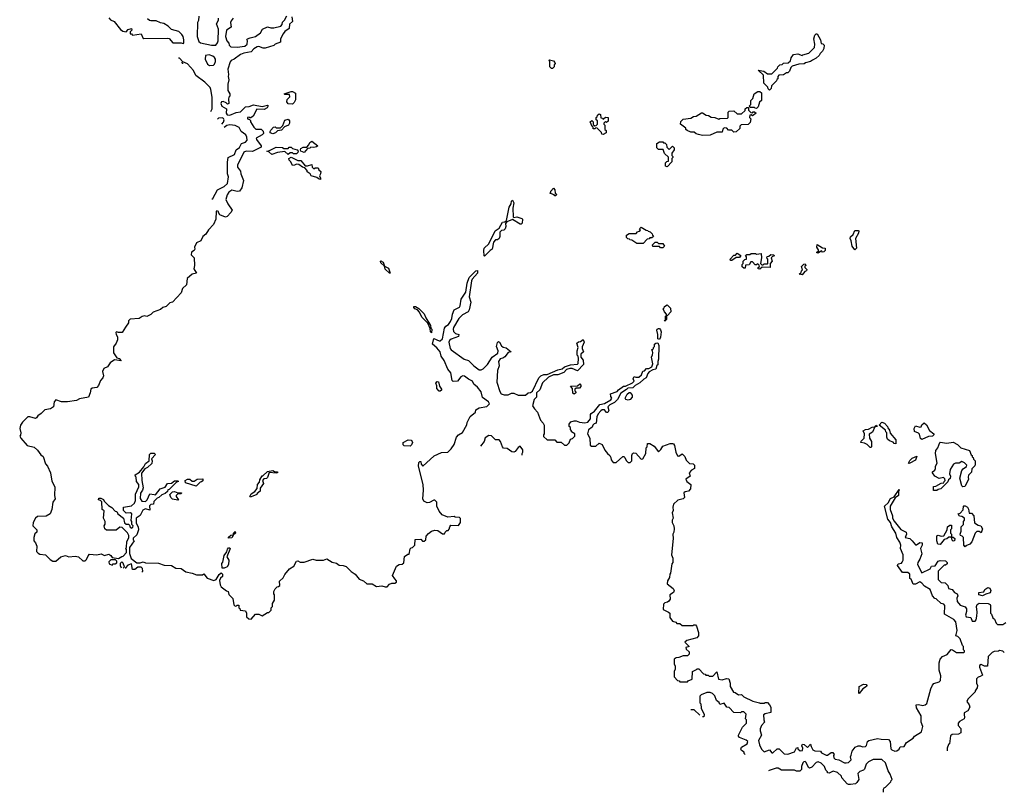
# Model space of a CAD drawing. Extents: x 2708302 to 2968450, y 494490 to 722710.
# Tile 48 of 256: x 2731530 to 2740648, y 673925 to 681082. Entities that reach past the tile are written whole.
import ezdxf

# ---------------------------------------------------------------- set-up
doc = ezdxf.new("R2010")
doc.units = 0

msp = doc.modelspace()

# ---------------------------------------------------------------- linework, layer by layer
at = {"layer": '0CON20XD'}
for points in [[(2732355, 681100), (2732371.7, 681081.7), (2732406.4, 681066.4), (2732465, 680992.5), (2732485, 680976.7), (2732515, 680970), (2732535, 680990), (2732565, 681000), (2732570, 680985), (2732551.7, 680968.3), (2732551.7, 680951.7), (2732565, 680950), (2732575, 680940), (2732655, 680950), (2732670, 680915), (2732678.3, 680908.3), (2732901.7, 680911.7), (2732915, 680907.5), (2732948.3, 680868.3), (2733025, 680867.5), (2733045, 680860), (2733050, 680865), (2733050, 680895), (2733042.5, 680925), (2733032.5, 680945), (2733002.5, 680972.5), (2732935, 680992.5), (2732905, 681022.5), (2732865, 681047.5), (2732835, 681052.5), (2732795, 681072.5), (2732745, 681070), (2732733, 681073), (2732715, 681090)], [(2733187.5, 681115), (2733186.7, 681075), (2733177.5, 681055), (2733173.3, 680925), (2733188.8, 680878.8), (2733205, 680867.5), (2733305, 680846.7), (2733345, 680847.5), (2733362.5, 680867.5), (2733367, 680887), (2733370, 680995), (2733352.5, 681045), (2733371.7, 681078.3), (2733372.5, 681095)], [(2733506.7, 681095), (2733488.3, 681071.7), (2733482.5, 681055), (2733487, 681013), (2733446.2, 680983.8), (2733437.5, 680925), (2733447.5, 680887.5), (2733466.1, 680866.1), (2733470, 680845), (2733485, 680830), (2733545, 680826.7), (2733615, 680836.7), (2733637.5, 680855), (2733640, 680885), (2733633, 680897), (2733640, 680905), (2733665, 680912.5), (2733715, 680926.7), (2733760, 680960), (2733780, 680995), (2733823.6, 681016.4), (2733857, 681007), (2733885, 681006.7), (2733948.3, 681021.7), (2733961.7, 681038.3), (2733965, 681060), (2733982.5, 681077.5), (2734005, 681117.5)], [(2734051.7, 681108.3), (2734056.7, 681065), (2734028.3, 681041.7), (2734025, 681000), (2733986.7, 680973.3), (2733968.8, 680951.2), (2733946.7, 680905), (2733945, 680872.5), (2733896.1, 680853.9), (2733885, 680843.8), (2733803, 680817), (2733785, 680816.7), (2733745, 680832.5), (2733730.7, 680829.3), (2733697, 680813), (2733675, 680783.3), (2733605, 680773.3), (2733575, 680760), (2733517.5, 680715), (2733487.5, 680702.5), (2733479.3, 680690.7), (2733457, 680623), (2733462.5, 680575)], [(2738475, 680430), (2738461.7, 680441.7), (2738458.3, 680458.3), (2738422.5, 680495), (2738418.3, 680568.3), (2738370, 680615), (2738420, 680605), (2738455, 680580), (2738495, 680580), (2738548.3, 680631.7), (2738550, 680645), (2738570, 680665), (2738591.7, 680668.3), (2738605, 680680), (2738648.3, 680681.7), (2738668.3, 680701.7), (2738675, 680730), (2738695, 680760), (2738735, 680766.7), (2738775, 680750), (2738783, 680757), (2738838.3, 680771.7), (2738890, 680825), (2738892.5, 680855), (2738884, 680905), (2738895, 680940), (2738905, 680950), (2738915, 680950), (2738947.5, 680895), (2738951.7, 680861.7), (2738968.3, 680858.3), (2738980, 680845), (2738977.5, 680815), (2738965, 680790), (2738941.7, 680768.3), (2738935, 680750), (2738907.5, 680725), (2738871.7, 680708.3), (2738855, 680693.8), (2738808.3, 680681.7), (2738795, 680672.5), (2738745, 680670), (2738685, 680650), (2738671.7, 680638.3), (2738660, 680605), (2738645, 680590), (2738631.7, 680588.3), (2738605, 680570), (2738561.7, 680568.3), (2738550, 680555), (2738550, 680535), (2738541.7, 680528.3), (2738540, 680515), (2738491.7, 680468.3), (2738490, 680445), (2738475, 680430)], [(2733300.7, 680232.1), (2733312.5, 680255), (2733313.3, 680365), (2733301.2, 680435), (2733293.8, 680453.8), (2733245, 680502.5), (2733162.5, 680565), (2733140.7, 680610.7), (2733085, 680673.8), (2733041.7, 680691.7), (2733010, 680725), (2733000.5, 680727)], [(2733288.3, 680658.3), (2733325, 680660), (2733335, 680670), (2733342.5, 680695), (2733342.5, 680715), (2733333, 680733), (2733320, 680745), (2733285, 680757.5), (2733250.7, 680749.3), (2733247.5, 680715), (2733270.7, 680670.7), (2733288.3, 680658.3)], [(2736465, 680630), (2736455, 680630), (2736440, 680645), (2736440, 680695), (2736430, 680705), (2736435, 680710), (2736475, 680700), (2736487, 680687), (2736490, 680675), (2736480, 680665), (2736480, 680645), (2736465, 680630)], [(2733027.8, 680687.7), (2733037.5, 680677.5), (2733037.5, 680673.8)], [(2733462.5, 680575), (2733460, 680555), (2733466.7, 680525), (2733457.5, 680485), (2733457, 680427), (2733477.5, 680395), (2733476.7, 680375), (2733467.5, 680365), (2733463.3, 680345), (2733466.7, 680305), (2733455, 680300), (2733442.9, 680312.9), (2733415, 680324.2), (2733400.3, 680319.7), (2733394, 680305), (2733401.3, 680281.3), (2733445, 680257.5), (2733442.5, 680215), (2733450.7, 680200.7), (2733475, 680196.2), (2733535, 680223.3), (2733575, 680230), (2733620, 680275), (2733655, 680276.7), (2733695, 680293.3), (2733775, 680276.7), (2733825, 680290), (2733830, 680285), (2733822.5, 680265), (2733795, 680250), (2733725, 680252.5), (2733692, 680188), (2733671.7, 680171.7), (2733661.7, 680171.7), (2733655, 680180), (2733640, 680175), (2733640, 680165), (2733658.3, 680158.3), (2733667, 680147), (2733667.5, 680135), (2733697, 680087), (2733718.3, 680068.3), (2733767, 680067), (2733785, 680050), (2733787, 680027), (2733775.8, 680014.2), (2733720, 679985), (2733721.7, 679971.7), (2733766.7, 679915), (2733765, 679900), (2733685, 679860), (2733626.1, 679863.9), (2733606, 679854), (2733547.5, 679735), (2733547.5, 679715), (2733575, 679680), (2733578.8, 679655), (2733603.6, 679593.6), (2733585.8, 679524.2), (2733566.7, 679495), (2733545, 679490), (2733495, 679502.5), (2733466.1, 679483.9), (2733450.5, 679459.5), (2733440, 679415), (2733456.4, 679376.4), (2733496.4, 679316.4), (2733486.7, 679295), (2733452.5, 679257.5), (2733435, 679254.2), (2733383.8, 679273.8), (2733370, 679295), (2733370, 679305), (2733355, 679310), (2733350, 679305), (2733346.7, 679235), (2733323.8, 679185), (2733277.5, 679135), (2733255, 679096.7), (2733225.8, 679074.2), (2733206.7, 679035), (2733166.2, 679013.8), (2733150, 678975), (2733152.5, 678955), (2733145, 678942.5), (2733120, 678930), (2733117.5, 678905), (2733146.2, 678875), (2733150, 678805), (2733143.3, 678775), (2733167.5, 678735), (2733126, 678724), (2733080, 678685), (2733076, 678625), (2733039.3, 678590.7), (2733025, 678553.3), (2732945, 678466.7), (2732921.7, 678458.3), (2732885, 678426.7), (2732855, 678416.7), (2732833.8, 678396.2), (2732766.4, 678373.6), (2732745, 678352.5), (2732706.4, 678333.6), (2732685, 678337.5), (2732665, 678332.5), (2732635, 678313.3), (2732553, 678307), (2732537.5, 678292.5), (2732536.2, 678275), (2732510, 678235), (2732477.5, 678185), (2732445, 678183.3), (2732425, 678190), (2732420, 678185), (2732422.5, 678165), (2732436.2, 678145), (2732436, 678115), (2732423.8, 678085), (2732398.3, 678051.7), (2732400, 677995), (2732430, 677950), (2732450, 677945), (2732468.3, 677921.7), (2732408.3, 677931.7), (2732368, 677902), (2732344.1, 677865.9), (2732310, 677850), (2732296.4, 677823.6), (2732305.9, 677784.1), (2732301.2, 677765), (2732279.5, 677740.5), (2732261.2, 677695), (2732245, 677676.2), (2732202, 677668), (2732190, 677660), (2732183.8, 677625), (2732167.5, 677585), (2732085, 677570), (2732055, 677553.8), (2731973.6, 677543.6), (2731917, 677543), (2731865, 677560), (2731848.3, 677541.7), (2731842.5, 677495), (2731813.9, 677476.1), (2731761.7, 677468.3), (2731730, 677435), (2731696.7, 677413.3), (2731686.7, 677395), (2731675, 677387.5), (2731625, 677403.8), (2731605, 677402.5), (2731557.5, 677355), (2731537.5, 677325), (2731530, 677295), (2731540, 677255), (2731537, 677233), (2731530, 677225), (2731540, 677205), (2731598.3, 677138.3), (2731663.3, 677123.3), (2731693.9, 677093.9), (2731725, 677050), (2731746.2, 677035), (2731767.5, 676967.5), (2731786.2, 676945), (2731815.6, 676885), (2731828.3, 676808.3), (2731856.2, 676755), (2731853.3, 676675), (2731860, 676645), (2731838.3, 676611.7), (2731826.4, 676543.6), (2731812.5, 676505), (2731776.1, 676483.9), (2731695, 676480), (2731675.8, 676464.2), (2731655.8, 676424.2), (2731652.3, 676392.3), (2731687.5, 676355), (2731687.5, 676335), (2731671.7, 676318.3), (2731660, 676285), (2731660, 676255), (2731677.5, 676235), (2731687.5, 676205), (2731687, 676157), (2731700, 676140), (2731715, 676131.2), (2731770, 676125), (2731810.7, 676080.7), (2731837, 676067), (2731865, 676067.5), (2731910, 676105), (2731955, 676117.5), (2731985, 676107.5), (2732045, 676113.3), (2732075, 676106.2), (2732115, 676070), (2732135, 676070), (2732148.3, 676081.7), (2732163, 676117), (2732175, 676130), (2732243.6, 676126.4), (2732283, 676133), (2732315, 676120), (2732355, 676132.5), (2732375, 676120), (2732385, 676100), (2732445, 676090), (2732475, 676110), (2732488.3, 676111.7), (2732520, 676145), (2732520, 676175), (2732512.5, 676185), (2732520, 676195), (2732522.5, 676245), (2732540, 676285), (2732540, 676305), (2732528.3, 676328.3), (2732478.3, 676378.3), (2732458.3, 676381.7), (2732423, 676353), (2732335, 676353.8), (2732317, 676367), (2732313, 676393), (2732321.7, 676408.3), (2732322.5, 676435), (2732306.7, 676465), (2732311.7, 676531.7), (2732292.5, 676545), (2732290, 676615), (2732278.3, 676628.3), (2732260, 676635), (2732261.7, 676648.3), (2732281.7, 676648.3), (2732305, 676637.5), (2732311.7, 676621.7), (2732351.7, 676581.7), (2732383.3, 676563.3), (2732415, 676530), (2732430, 676525), (2732440, 676505), (2732490, 676465), (2732501.7, 676421.7), (2732515, 676410), (2732538.3, 676408.3), (2732548.3, 676398.3), (2732551.7, 676381.7), (2732568.3, 676371.7), (2732578.3, 676381.7), (2732580, 676395), (2732570, 676405), (2732570, 676435), (2732562.5, 676442.5), (2732567.5, 676505), (2732555, 676512.5), (2732515, 676510), (2732492.5, 676535), (2732490, 676565), (2732565, 676577.5), (2732592.5, 676605), (2732601.7, 676628.3), (2732603.6, 676686.4), (2732633.3, 676755), (2732632.5, 676775), (2732612.5, 676805), (2732610, 676845), (2732601.7, 676851.7), (2732600, 676865), (2732639.3, 676890.7), (2732680, 676940), (2732695, 676970), (2732730, 676995), (2732732.5, 677055), (2732745, 677067.5), (2732775, 677067.5), (2732787.5, 677055), (2732750, 677015), (2732757.5, 676995), (2732755, 676970), (2732715, 676932.5), (2732690, 676920), (2732658.3, 676881.7), (2732660, 676815), (2732672.5, 676745), (2732667.5, 676725), (2732647.5, 676695), (2732647, 676647), (2732661.7, 676621.7), (2732695, 676620), (2732710, 676635), (2732735, 676690), (2732775, 676682.5), (2732788.3, 676681.7), (2732830, 676735), (2732878.3, 676751.7), (2732900, 676785), (2732935, 676790), (2732965, 676810), (2732995, 676810), (2733000, 676805), (2732981.7, 676798.3), (2732915, 676730), (2732901.7, 676728.3), (2732898.3, 676711.7), (2732878.3, 676691.7), (2732845, 676680), (2732820, 676655), (2732801.7, 676648.3), (2732771.7, 676618.3), (2732770, 676595), (2732745, 676590), (2732731.7, 676578.3), (2732735, 676540), (2732695, 676550), (2732671.7, 676538.3), (2732645, 676490), (2732607.5, 676465), (2732608.3, 676418.3), (2732627.5, 676385), (2732630, 676355), (2732615, 676310), (2732581.7, 676278.3), (2732580, 676265), (2732590, 676255), (2732548.3, 676191.7), (2732548.3, 676138.3), (2732561.7, 676091.7), (2732615, 676050), (2732645, 676050), (2732675, 676060), (2732695, 676050), (2732815, 676046.7), (2732868.3, 676028.3), (2732935, 676026.7), (2732975, 676000), (2733025, 675997.5), (2733068.3, 675968.3), (2733126.4, 675956.4), (2733168.3, 675938.3), (2733221.7, 675938.3), (2733235, 675950), (2733265, 675910), (2733328.3, 675888.3), (2733350, 675895), (2733377, 675943), (2733395, 675956.7), (2733406.7, 675945), (2733406.7, 675925), (2733390, 675910), (2733381.7, 675888.3), (2733387, 675847), (2733397, 675827), (2733445, 675790), (2733460, 675785), (2733467.5, 675757.5), (2733505, 675720), (2733511.7, 675661.7), (2733525, 675650), (2733538.3, 675651.7), (2733545, 675660), (2733558.3, 675658.3), (2733560, 675635), (2733568.3, 675628.3), (2733571.7, 675611.7), (2733620, 675605), (2733630, 675585), (2733631.7, 675551.7), (2733651.7, 675531.7), (2733675, 675530), (2733714.3, 675575.7), (2733745.7, 675575.7), (2733775, 675560), (2733825, 675590), (2733838.3, 675591.7), (2733858.3, 675611.7), (2733860, 675635), (2733870, 675645), (2733870, 675675), (2733890, 675705), (2733890, 675755), (2733883, 675763), (2733882.5, 675785), (2733895, 675810), (2733915, 675830), (2733928.3, 675831.7), (2733938.3, 675841.7), (2733935, 675880), (2733969.3, 675910.7), (2733985.9, 675944.1), (2734027.5, 675995), (2734070, 676020), (2734095, 676067.5), (2734105, 676070), (2734126.4, 676056.4), (2734165, 676056.7), (2734245, 676083.3), (2734275, 676076.7), (2734345, 676076.2), (2734375, 676086.7), (2734425, 676057.5), (2734465, 676046.2), (2734488.3, 676028.3), (2734525, 676026.2), (2734555, 676016.2), (2734600, 675970), (2734635.7, 675945.7), (2734675, 675900), (2734713.8, 675883.8), (2734745, 675857.5), (2734795, 675856.7), (2734835, 675831.2), (2734885, 675838.8), (2734915, 675827.5), (2734931.7, 675828.3), (2734955, 675852.5), (2734975, 675863.3), (2735005, 675862.5), (2735018.3, 675871.7), (2735020, 675885), (2735003, 675903), (2734984, 675935), (2735020.3, 676019.7), (2735045, 676036.2), (2735071.7, 676038.3), (2735088.3, 676051.7), (2735095, 676110), (2735125, 676130), (2735138.3, 676131.7), (2735145, 676180), (2735155, 676190), (2735168.3, 676191.7), (2735190, 676215), (2735191.7, 676268.3), (2735245, 676270), (2735261.7, 676251.7), (2735275, 676250), (2735290, 676265), (2735293, 676297), (2735317, 676323), (2735345, 676343.3), (2735375, 676354), (2735401.7, 676351.7), (2735445, 676320), (2735465, 676320), (2735470, 676335), (2735485, 676350), (2735498.3, 676351.7), (2735508.3, 676361.7), (2735512.5, 676385), (2735521.7, 676398.3), (2735595, 676397.5), (2735612.5, 676425), (2735611.7, 676461.7), (2735601.7, 676471.7), (2735563.9, 676473.9), (2735555, 676480), (2735495, 676473.8), (2735443.3, 676495), (2735415, 676530), (2735393.3, 676575), (2735391.7, 676611.7), (2735375, 676630), (2735365, 676632.5), (2735325, 676608.8), (2735305, 676606), (2735271.7, 676621.7), (2735262, 676645), (2735270, 676725), (2735268, 676775), (2735223.8, 676945), (2735225, 676980), (2735235, 676990), (2735245, 676990), (2735247.5, 676965), (2735265, 676947.5), (2735368.8, 677041.2), (2735435, 677073.8), (2735495, 677076.7), (2735525, 677106.7)], [(2734055, 680300), (2734015, 680303.3), (2734005, 680320), (2734006.4, 680343.6), (2734031.7, 680368.3), (2734028.3, 680388.3), (2733985, 680390), (2733980, 680395), (2734045, 680417.5), (2734055, 680417.5), (2734085, 680400), (2734085, 680340), (2734072.5, 680315), (2734055, 680300)], [(2738355, 680260), (2738341.7, 680261.7), (2738335, 680270), (2738295, 680270), (2738290, 680285), (2738300, 680295), (2738302.5, 680335), (2738318.3, 680351.7), (2738333.3, 680395), (2738365, 680417.5), (2738385, 680417.5), (2738400, 680405), (2738400, 680335), (2738381.7, 680318.3), (2738370, 680275), (2738355, 680260)], [(2737855, 680010), (2737815, 680017.5), (2737793.9, 680023.9), (2737775, 680040), (2737745, 680040), (2737710, 680055), (2737700, 680065), (2737698.3, 680078.3), (2737650, 680115), (2737651.7, 680138.3), (2737675, 680160), (2737745, 680170), (2737770, 680185), (2737795, 680187.5), (2737845, 680220), (2737855, 680220), (2737887.5, 680197.5), (2737910, 680195), (2737935, 680180), (2737966.4, 680176.4), (2738005, 680160), (2738015, 680167.5), (2738085, 680170), (2738090, 680175), (2738092.5, 680225), (2738100, 680235), (2738145, 680237.5), (2738175, 680210), (2738215, 680210), (2738248.3, 680241.7), (2738250, 680255), (2738265, 680270), (2738278.3, 680268.3), (2738280, 680245), (2738301.7, 680221.7), (2738315, 680220), (2738321.7, 680228.3), (2738335, 680230), (2738350, 680215), (2738315, 680190), (2738305, 680200), (2738291.7, 680198.3), (2738290, 680175), (2738300, 680165), (2738295, 680130), (2738275, 680112.5), (2738211.7, 680108.3), (2738200, 680095), (2738200, 680075), (2738165, 680042.5), (2738145, 680040), (2738125, 680060), (2738095, 680060), (2738078.3, 680078.3), (2738055, 680080), (2738041.7, 680068.3), (2738035, 680040), (2737985, 680040), (2737925, 680012.5), (2737855, 680010)], [(2733402.6, 680115.5), (2733418.6, 680131.4), (2733423.6, 680153.6), (2733418, 680168), (2733405, 680173.8), (2733371.2, 680168.8), (2733363.1, 680160.8)], [(2733875, 680023.8), (2733850, 680035), (2733850, 680045), (2733855, 680060), (2733880, 680085), (2733895, 680090), (2733905, 680080), (2733945, 680080), (2733968.3, 680101.7), (2733985, 680150), (2734015, 680160), (2734030, 680145), (2734030, 680125), (2734020, 680105), (2733981.7, 680088.3), (2733955, 680060), (2733918.3, 680051.7), (2733900, 680035), (2733875, 680023.8)], [(2736935, 680020), (2736921.7, 680021.7), (2736918.3, 680038.3), (2736878.3, 680078.3), (2736865, 680080), (2736855, 680070), (2736841.7, 680071.7), (2736840, 680085), (2736831.7, 680091.7), (2736812.5, 680135), (2736828.3, 680148.3), (2736840, 680135), (2736841.7, 680111.7), (2736855, 680100), (2736868.3, 680101.7), (2736880, 680115), (2736880, 680145), (2736870, 680155), (2736870, 680175), (2736878.3, 680181.7), (2736881.7, 680198.3), (2736895, 680210), (2736910, 680205), (2736911.7, 680171.7), (2736928.3, 680168.3), (2736935, 680160), (2736955, 680180), (2736980, 680175), (2736978.3, 680141.7), (2736965, 680130), (2736955, 680140), (2736940, 680125), (2736940, 680115), (2736950, 680105), (2736950, 680065), (2736960, 680055), (2736960, 680035), (2736935, 680020)], [(2733309.7, 679420.6), (2733320, 679425), (2733362.5, 679505), (2733423.8, 679536.2), (2733453.9, 679566.1), (2733463.3, 679625), (2733453.3, 679655), (2733453.6, 679763.6), (2733460, 679805), (2733517.8, 679832.2), (2733535, 679877.5), (2733565, 679897.5), (2733584, 679936), (2733621.5, 679948.5), (2733636, 679965), (2733634, 679994), (2733623.9, 680013.9), (2733580, 680045), (2733563, 680083), (2733525, 680102.5), (2733475, 680107.5), (2733448.3, 680101.7), (2733423.2, 680084.5)], [(2734015, 679832.5), (2733985, 679860), (2733917, 679853), (2733865, 679832.5), (2733838.3, 679858.3), (2733820, 679865), (2733845, 679870), (2733905, 679900), (2733965, 679897.5), (2733975, 679890), (2734015, 679890), (2734025, 679900), (2734045, 679900), (2734055, 679890), (2734100, 679875), (2734110, 679865), (2734107, 679853), (2734095, 679840), (2734065, 679840), (2734055, 679850), (2734035, 679850), (2734015, 679832.5)], [(2734165, 679853.3), (2734133.3, 679863.3), (2734130, 679875), (2734135, 679890), (2734155, 679900), (2734188.3, 679901.7), (2734208.3, 679921.7), (2734217.5, 679945), (2734235, 679957.5), (2734290, 679915), (2734280, 679905), (2734255, 679897.5), (2734225, 679900), (2734217, 679893), (2734195, 679890), (2734165, 679853.3)], [(2737525, 679720), (2737510, 679725), (2737510, 679755), (2737521.7, 679768.3), (2737538.3, 679771.7), (2737538.3, 679808.3), (2737501.7, 679841.7), (2737488.3, 679878.3), (2737445, 679880), (2737430, 679895), (2737430, 679935), (2737455, 679950), (2737485, 679950), (2737491.7, 679941.7), (2737505, 679940), (2737520, 679925), (2737521.7, 679901.7), (2737545, 679880), (2737575, 679910), (2737590, 679895), (2737590, 679875), (2737570, 679845), (2737570, 679825), (2737580, 679815), (2737580, 679805), (2737570, 679795), (2737570, 679765), (2737525, 679720)], [(2734315, 679602.5), (2734302.5, 679605), (2734281.7, 679621.7), (2734230, 679635), (2734220, 679655), (2734193.6, 679673.6), (2734192.5, 679685), (2734170, 679710), (2734150, 679715), (2734115, 679740), (2734095, 679742.5), (2734076.4, 679733.6), (2734055, 679732.5), (2734040, 679765), (2734025, 679780), (2734023.8, 679796.2), (2734045, 679810), (2734105, 679777.5), (2734135, 679776.7), (2734175, 679727.5), (2734195, 679727.5), (2734235, 679740), (2734240, 679715), (2734255, 679700), (2734265, 679710), (2734295, 679710), (2734301.7, 679691.7), (2734317.5, 679675), (2734316.7, 679655), (2734307.5, 679635), (2734316.7, 679615), (2734315, 679602.5)], [(2736495, 679450), (2736485, 679450), (2736478.3, 679458.3), (2736440, 679475), (2736448.3, 679481.7), (2736450, 679495), (2736475, 679520), (2736487, 679507), (2736490, 679475), (2736500, 679465), (2736495, 679450)], [(2735835, 678890), (2735830, 678895), (2735827.5, 678945), (2735832.5, 678965), (2735873.8, 679006.2), (2735933.3, 679126.7), (2735969.3, 679150.7), (2736000, 679205), (2736021.7, 679208.3), (2736037.5, 679222.5), (2736063.3, 679345), (2736082.5, 679375), (2736085, 679400), (2736095, 679410), (2736106.7, 679385), (2736097.5, 679335), (2736100, 679255), (2736105, 679250), (2736135, 679256.7), (2736180.7, 679240.7), (2736187.5, 679235), (2736183.6, 679196.4), (2736175, 679187.5), (2736165, 679187.5), (2736095, 679230), (2736041.7, 679208.3), (2736030, 679195), (2736032.5, 679165), (2736026.1, 679143.9), (2736015, 679133.3), (2735991.7, 679128.3), (2735976.1, 679113.9), (2735976.7, 679075), (2735970, 679055), (2735956.4, 679043.6), (2735935, 679042.5), (2735918, 679022), (2735906, 678955), (2735886.1, 678943.9), (2735835, 678890)], [(2737305, 679010), (2737245, 679010), (2737198.3, 679038.3), (2737181.7, 679041.7), (2737178.3, 679048.3), (2737161.7, 679051.7), (2737150, 679065), (2737150, 679085), (2737175, 679100), (2737238.3, 679101.7), (2737251.7, 679118.3), (2737268.3, 679121.7), (2737278.3, 679131.7), (2737270, 679145), (2737285, 679160), (2737331.7, 679131.7), (2737348.3, 679128.3), (2737351.7, 679121.7), (2737368.3, 679118.3), (2737388.3, 679098.3), (2737390, 679085), (2737400, 679075), (2737385, 679060), (2737365, 679060), (2737358.3, 679051.7), (2737341.7, 679048.3), (2737305, 679010)], [(2739265, 678950), (2739240, 678985), (2739230, 679035), (2739220, 679055), (2739225, 679070), (2739248.3, 679091.7), (2739265, 679130), (2739295, 679130), (2739300, 679125), (2739297.5, 679105), (2739270, 679055), (2739280, 678965), (2739265, 678950)], [(2737485, 678970), (2737465, 678970), (2737455, 678980), (2737395, 678980), (2737390, 678995), (2737415, 679020), (2737435, 679020), (2737445, 679010), (2737485, 679010), (2737500, 678985), (2737485, 678970)], [(2738925, 678920), (2738910, 678925), (2738930, 678945), (2738913.3, 678975), (2738915, 679000), (2738965, 678970), (2738990, 678965), (2738990, 678945), (2738978.3, 678931.7), (2738965, 678930), (2738955, 678940), (2738925, 678920)], [(2738125, 678850), (2738111.7, 678851.7), (2738110, 678865), (2738145, 678900), (2738158.3, 678901.7), (2738175, 678920), (2738208.3, 678898.3), (2738195, 678880), (2738165, 678880), (2738125, 678850)], [(2738385, 678770), (2738370, 678775), (2738370, 678785), (2738380, 678795), (2738378.3, 678808.3), (2738365, 678820), (2738355, 678810), (2738341.7, 678811.7), (2738315, 678840), (2738301.7, 678838.3), (2738285, 678812.5), (2738251.7, 678808.3), (2738248.3, 678781.7), (2738235, 678780), (2738221.7, 678791.7), (2738220, 678815), (2738230, 678825), (2738230, 678845), (2738245, 678860), (2738260, 678865), (2738260, 678885), (2738251.7, 678898.3), (2738263, 678907), (2738291.7, 678908.3), (2738305, 678917.5), (2738345, 678917.5), (2738355, 678910), (2738397.5, 678917.5), (2738400, 678875), (2738390, 678825), (2738401.7, 678811.7), (2738415, 678810), (2738425, 678820), (2738455, 678820), (2738460, 678825), (2738460, 678865), (2738450, 678875), (2738451.7, 678888.3), (2738468.3, 678891.7), (2738485, 678907.5), (2738510, 678905), (2738520, 678895), (2738501.7, 678888.3), (2738490, 678875), (2738500, 678845), (2738480, 678825), (2738480, 678785), (2738405, 678790), (2738385, 678770)], [(2734955, 678732.5), (2734915, 678772.5), (2734910, 678800), (2734875, 678830), (2734870, 678845), (2734875, 678847.5), (2734895.9, 678835.9), (2734910, 678800), (2734945, 678780), (2734960, 678735), (2734955, 678732.5)], [(2738775, 678720), (2738750, 678725), (2738768.3, 678741.7), (2738770, 678755), (2738780, 678765), (2738770, 678795), (2738791.7, 678818.3), (2738805, 678820), (2738810, 678805), (2738801.7, 678798.3), (2738800, 678785), (2738818.3, 678768.3), (2738817.5, 678755), (2738801.7, 678748.3), (2738775, 678720)], [(2735525, 677106.7), (2735552.7, 677147.3), (2735574.3, 677215.7), (2735594.5, 677235.5), (2735632.3, 677257.7), (2735671.7, 677328.3), (2735675, 677350), (2735702.5, 677405), (2735750, 677445), (2735755, 677467.5), (2735784.3, 677485.7), (2735855, 677500), (2735880, 677525), (2735873, 677543), (2735815, 677582.5), (2735803.6, 677633.6), (2735769.5, 677679.5), (2735736.7, 677706.7), (2735722.5, 677735), (2735685, 677752), (2735650.7, 677780.7), (2735635, 677783.8), (2735615.9, 677774.1), (2735585, 677734), (2735545, 677730), (2735535, 677740), (2735522, 677812), (2735494.2, 677845), (2735461.2, 677925), (2735433.3, 677965), (2735422.5, 678005), (2735393.9, 678043.9), (2735352.5, 678075), (2735365, 678127.5), (2735415, 678106.2), (2735425, 678106.7), (2735444.3, 678125.7), (2735464.5, 678225.5), (2735475, 678243.3), (2735500, 678260), (2735520, 678285), (2735533.3, 678315), (2735537.1, 678352.9), (2735554.6, 678395.4), (2735601.7, 678418.3), (2735609.5, 678430.5), (2735617.7, 678492.3), (2735660.8, 678559.2), (2735675, 678640), (2735694, 678695), (2735755, 678756.7), (2735768.3, 678758.3), (2735768.8, 678735), (2735721.2, 678678.8), (2735715.7, 678664.3), (2735693.6, 678513.6), (2735709.2, 678465), (2735694, 678395), (2735682.9, 678377.1), (2735631.2, 678348.8), (2735596.7, 678315), (2735548.3, 678231.7), (2735543.3, 678215), (2735546.2, 678195), (2735565.6, 678175.6), (2735596.7, 678165), (2735593.3, 678146.7), (2735525, 678124), (2735509.2, 678110.8), (2735505.8, 678095), (2735516.2, 678036.2), (2735526.7, 678025), (2735645, 677936.7), (2735685.8, 677925.8), (2735736.7, 677875), (2735785, 677840), (2735805, 677837.5), (2735820.7, 677849.3), (2735861.7, 677888.3), (2735906.7, 677955), (2735958.3, 677991.7), (2735960, 678015), (2735946.7, 678055), (2735955, 678092.5), (2735965, 678100), (2735975, 678096.2), (2735990.7, 678060.7), (2736007.5, 678047.5), (2736035, 678043.3), (2736080, 678005), (2736055, 678000), (2736021.7, 677958.3), (2736005, 677946.7), (2735978.8, 677941.2), (2735963.3, 677915), (2735969.2, 677875), (2735956.4, 677833.6), (2735950, 677725), (2735976.4, 677636.4), (2735987.5, 677617.5), (2736016.4, 677606.4), (2736055, 677606.7), (2736085, 677621.2), (2736105, 677623.8), (2736145, 677604), (2736215, 677602.5), (2736240, 677625), (2736261.7, 677628.3), (2736279.3, 677640.7), (2736336.4, 677763.6), (2736356.4, 677783.6), (2736384.2, 677795.8), (2736415, 677796.7), (2736515, 677840), (2736555, 677847.5), (2736575, 677867.5), (2736630, 677885), (2736695, 677890), (2736701.7, 677898.3), (2736703.8, 677945), (2736702.5, 677965), (2736693.8, 677975), (2736693.3, 678015), (2736702.5, 678045), (2736690, 678085), (2736705, 678096.7), (2736725, 678100), (2736748.3, 678118.3), (2736756.7, 678095), (2736738.3, 678051.7), (2736740, 678035), (2736750, 678005), (2736727.5, 677985), (2736727.5, 677955), (2736747, 677927), (2736751.7, 677888.3), (2736695, 677830), (2736645, 677850), (2736625, 677850), (2736595, 677842.5), (2736570, 677815), (2736515, 677793.8), (2736475, 677793.8), (2736428, 677772), (2736371.2, 677718.8), (2736345.6, 677654.4), (2736316.7, 677625), (2736316, 677585), (2736296, 677564), (2736278.8, 677505), (2736296.1, 677476.1), (2736325, 677447.5), (2736351.7, 677371.7), (2736377.5, 677345), (2736387.5, 677325), (2736387.5, 677245), (2736380, 677235), (2736381.7, 677221.7), (2736415, 677190), (2736485, 677190), (2736505, 677170), (2736545, 677170), (2736575, 677140), (2736598.3, 677141.7), (2736618.3, 677161.7), (2736630, 677195), (2736648.3, 677201.7), (2736672.5, 677225), (2736670, 677245), (2736640, 677265), (2736640, 677275), (2736630, 677285), (2736630, 677305), (2736620, 677315), (2736620, 677335), (2736633.6, 677356.4), (2736665, 677366.7), (2736685, 677366), (2736715, 677352.5), (2736765, 677346.7), (2736792.5, 677355), (2736817.5, 677385), (2736816.7, 677425), (2736822.5, 677435), (2736853, 677457), (2736903.9, 677516.1), (2736945, 677526.7), (2737005, 677560), (2737012.5, 677575), (2737003, 677593), (2737002.5, 677615), (2737061.7, 677638.3), (2737075, 677652.5), (2737123, 677687), (2737141.7, 677688.3), (2737205, 677717.5), (2737220, 677735), (2737212.5, 677755), (2737221.7, 677778.3), (2737235, 677770), (2737265, 677770), (2737288.3, 677791.7), (2737300, 677825), (2737315, 677830), (2737335, 677850), (2737355, 677850), (2737383, 677867), (2737392.5, 677895), (2737380, 677955), (2737391.7, 677978.3), (2737392.5, 677995), (2737390, 678015), (2737380, 678025), (2737398.3, 678031.7), (2737400, 678045), (2737410, 678055), (2737410, 678075), (2737420, 678085), (2737438.3, 678088.3), (2737450, 678065), (2737447, 677937), (2737440, 677915), (2737440, 677885), (2737431.7, 677878.3), (2737420, 677845), (2737395, 677840), (2737360.7, 677819.3), (2737346.7, 677805), (2737332.5, 677765), (2737308.8, 677751.2), (2737273, 677717), (2737230, 677695), (2737207, 677673), (2737161.7, 677668.3), (2737150, 677655), (2737097, 677623), (2737065, 677562.5), (2737037.5, 677535), (2736996.4, 677513.6), (2736977.5, 677495), (2736986.7, 677463.3), (2736976.4, 677443.6), (2736963.9, 677443.9), (2736945, 677467.5), (2736925, 677467.5), (2736910.7, 677459.3), (2736887.5, 677432.5), (2736876.1, 677403.9), (2736867.5, 677345), (2736850.7, 677339.3), (2736837.5, 677325), (2736833, 677307), (2736797.5, 677282.5), (2736787.5, 677245), (2736810, 677205), (2736811.7, 677141.7), (2736825, 677130), (2736865, 677130), (2736895, 677160), (2736925, 677147.5), (2736948.8, 677095), (2736972.3, 677062.3), (2736996.7, 677045), (2737003.3, 677026.7), (2737007.5, 677005), (2737025, 676980), (2737055, 676980), (2737115, 677036.7), (2737125, 677036.2), (2737135, 677026.7), (2737147.5, 676997.5), (2737165, 676980), (2737185, 676980), (2737200, 676995), (2737197.5, 677045), (2737203.8, 677065), (2737215, 677071.2), (2737235, 677066), (2737285, 677010), (2737300, 677015), (2737330, 677065), (2737332.5, 677115), (2737340, 677125), (2737345, 677157.5), (2737365, 677157.5), (2737405, 677132.5), (2737445, 677080), (2737468.3, 677101.7), (2737485, 677130), (2737555, 677155.8), (2737575, 677156), (2737583.8, 677153.8), (2737595, 677137.5), (2737606.2, 677076.2), (2737621.7, 677041.7), (2737635, 677040), (2737665, 677060), (2737690, 677035), (2737701.7, 677001.7), (2737731.7, 676971.7), (2737767, 676967), (2737780, 676955), (2737780, 676925), (2737751.7, 676908.3), (2737730, 676885), (2737740, 676855), (2737700, 676825), (2737707.5, 676805), (2737746.2, 676775), (2737743.3, 676735), (2737725, 676713.8), (2737693, 676707), (2737681.7, 676698.3), (2737686.4, 676656.4), (2737675, 676642.5), (2737625, 676630), (2737586.2, 676593.8), (2737580, 676565), (2737582.5, 676535), (2737573.3, 676515), (2737582.5, 676465), (2737572.5, 676445), (2737572.5, 676425), (2737587.5, 676395), (2737590, 676365), (2737586.7, 676335), (2737577.5, 676315), (2737583.3, 676275), (2737566.1, 676126.1), (2737580, 676095), (2737577.5, 676055), (2737568.3, 676041.7), (2737557.5, 675955), (2737550, 675945), (2737547.5, 675915), (2737530, 675885), (2737527.5, 675855), (2737582.7, 675812.7), (2737590.8, 675795), (2737583.8, 675776.2), (2737550, 675755), (2737552.5, 675715), (2737543, 675697), (2737530, 675685), (2737505, 675680), (2737491.7, 675668.3), (2737488.3, 675618.3), (2737540, 675595), (2737550, 675585), (2737550, 675545), (2737575, 675510), (2737605, 675500), (2737615, 675490), (2737645, 675490), (2737665, 675470), (2737765, 675470), (2737773.9, 675476.1), (2737787.5, 675475), (2737796.7, 675465), (2737815.7, 675405), (2737815.7, 675374.3), (2737802.5, 675355), (2737708.3, 675331.7), (2737690, 675315), (2737730, 675275), (2737700, 675265), (2737701.7, 675251.7), (2737730, 675225), (2737730, 675205), (2737715, 675190), (2737675, 675190), (2737635, 675172.5), (2737608.3, 675171.7), (2737591.7, 675158.3), (2737590, 675115), (2737600, 675095), (2737600, 675065), (2737590, 675045), (2737590, 674995), (2737621.7, 674961.7), (2737638.3, 674958.3), (2737645, 674950), (2737715, 674950), (2737721.7, 674958.3), (2737758.3, 674971.7), (2737760, 675045), (2737798.3, 675061.7), (2737805, 675070), (2737818.3, 675068.3), (2737861.7, 675021.7), (2737878.3, 675018.3), (2737885, 675010), (2737905, 675010), (2737915, 675000), (2737948.3, 675001.7), (2737985, 675040), (2738001.7, 674971.7), (2738035, 674967.5), (2738075, 674980), (2738096.7, 674975), (2738110, 674935), (2738110, 674905), (2738141.7, 674851.7), (2738155, 674850), (2738188.3, 674828.3), (2738215, 674830), (2738235, 674810), (2738318.3, 674768.3), (2738380, 674755), (2738385, 674750), (2738425, 674750), (2738433, 674757), (2738455, 674757.5), (2738475, 674736.7), (2738485.7, 674715), (2738485, 674663.8), (2738435, 674652.5), (2738418.3, 674641.7), (2738420, 674595), (2738427.5, 674575), (2738400, 674545), (2738387, 674513), (2738386.7, 674495), (2738401.2, 674455), (2738372.5, 674405), (2738380, 674365), (2738400, 674325), (2738425, 674300), (2738475, 674317.5), (2738495, 674290), (2738505, 674290), (2738545, 674327.5), (2738565, 674327.5), (2738610, 674280), (2738643, 674277), (2738705, 674300), (2738725, 674337.5), (2738735, 674340), (2738737.5, 674327.5), (2738758.3, 674308.3), (2738778.3, 674311.7), (2738782.5, 674335), (2738772.5, 674355), (2738778.3, 674371.7), (2738795, 674366.7), (2738825, 674340), (2738855, 674370), (2738858.3, 674348.3), (2738875, 674320), (2738895, 674310), (2738945, 674307.5), (2738955, 674290), (2738998.3, 674268.3), (2739011.7, 674268.3), (2739045, 674292.5), (2739060, 674295), (2739072.5, 674275), (2739067.5, 674265), (2739070, 674245), (2739081.7, 674231.7), (2739117, 674227), (2739168.3, 674198.3), (2739185, 674197.5), (2739205, 674200), (2739230, 674225), (2739223.3, 674255), (2739231.7, 674268.3), (2739238, 674305), (2739265.9, 674344.1), (2739295, 674356.7), (2739315, 674356.7), (2739335, 674347.5), (2739361.7, 674348.3), (2739371.7, 674358.3), (2739382.5, 674395), (2739394.1, 674405.9), (2739475, 674422.9), (2739507.5, 674417.5)], [(2735345, 678182.5), (2735335, 678190), (2735331.7, 678221.7), (2735310, 678270), (2735253.8, 678325), (2735233.9, 678373.9), (2735213.8, 678393.8), (2735190, 678405), (2735180, 678415), (2735180, 678425), (2735195, 678426.2), (2735225.8, 678405.8), (2735275, 678357.5), (2735290.8, 678320.8), (2735335, 678250), (2735337.5, 678225), (2735346.2, 678215), (2735345, 678182.5)], [(2737505, 678290), (2737500, 678295), (2737510, 678300), (2737510, 678335), (2737520, 678340), (2737520, 678355), (2737500, 678375), (2737490, 678405), (2737498.3, 678411.7), (2737500, 678425), (2737525, 678440), (2737558.3, 678408.3), (2737560, 678375), (2737528.3, 678341.7), (2737520, 678340), (2737520, 678305), (2737505, 678290)], [(2737455, 678120), (2737440, 678125), (2737440, 678165), (2737430, 678205), (2737433.6, 678216.4), (2737445, 678220), (2737455, 678220), (2737465, 678210), (2737470.7, 678190.7), (2737465, 678140), (2737455, 678120)], [(2735425, 677640), (2735415, 677642.5), (2735393.3, 677665), (2735391.7, 677691.7), (2735382.5, 677715), (2735395, 677730), (2735408.3, 677728.3), (2735417.5, 677687.5), (2735435, 677660), (2735435, 677650), (2735425, 677640)], [(2736665, 677612.5), (2736653.6, 677623.6), (2736650, 677665), (2736631.7, 677688.3), (2736695, 677690), (2736718.3, 677708.3), (2736727.5, 677697.5), (2736727, 677683), (2736715, 677670), (2736685, 677670), (2736671.7, 677658.3), (2736670, 677645), (2736680, 677635), (2736680, 677625), (2736665, 677612.5)], [(2737165, 677556.7), (2737144, 677564), (2737137.5, 677575), (2737157, 677613), (2737175, 677630), (2737185, 677630), (2737202.5, 677602.5), (2737203.3, 677585), (2737185, 677563.3), (2737165, 677556.7)], [(2739415, 677120), (2739405, 677120), (2739378.3, 677148.3), (2739355, 677160), (2739320, 677165), (2739321.7, 677178.3), (2739350, 677205), (2739352.5, 677245), (2739342.5, 677275), (2739363.6, 677286.4), (2739391.7, 677288.3), (2739425, 677307.5), (2739450, 677310), (2739451.7, 677318.3), (2739465, 677327.5), (2739470, 677315), (2739450, 677310), (2739429.3, 677260.7), (2739398.3, 677241.7), (2739400, 677205), (2739417.5, 677175), (2739420, 677125), (2739415, 677120)], [(2739645, 677152.5), (2739630, 677155), (2739620, 677170), (2739585, 677181.2), (2739567.5, 677195), (2739560, 677215), (2739560, 677255), (2739550, 677265), (2739548.3, 677278.3), (2739490, 677325), (2739515, 677352.5), (2739537.5, 677345), (2739566.7, 677315), (2739570, 677300), (2739585, 677280), (2739591.7, 677251.7), (2739645, 677190), (2739645, 677152.5)], [(2739885, 677192.5), (2739873, 677203), (2739862.5, 677242.5), (2739852.5, 677252.5), (2739816.7, 677266.7), (2739812.5, 677295), (2739825, 677320), (2739865, 677307.5), (2739878.3, 677311.7), (2739885, 677330), (2739907.5, 677347.5), (2739928.3, 677328.3), (2739956, 677276), (2739995, 677246.7), (2739996.2, 677235), (2739985, 677223.3), (2739945, 677220), (2739885, 677192.5)], [(2735145, 677132.5), (2735090, 677135), (2735080, 677145), (2735080, 677165), (2735128.3, 677191.7), (2735155, 677186.7), (2735166.1, 677176.1), (2735167.5, 677165), (2735160, 677145), (2735145, 677132.5)], [(2736182.7, 677048.4), (2736182.5, 677065), (2736190, 677075), (2736188.3, 677098.3), (2736165, 677130), (2736145, 677120), (2736117.3, 677082.7), (2736105, 677076), (2736087.7, 677077.7), (2736045, 677110), (2736011.7, 677111.7), (2736000, 677125), (2735982.5, 677175), (2735970, 677190), (2735935, 677190), (2735898.3, 677228.3), (2735875, 677230), (2735841.7, 677208.3), (2735832.5, 677175), (2735796.6, 677132.8)], [(2740025, 676720), (2739991.7, 676721.7), (2739991.7, 676758.3), (2740015, 676760), (2740065, 676790), (2740088.3, 676791.7), (2740090, 676805), (2740100, 676815), (2740098.3, 676828.3), (2740085, 676840), (2740045, 676832.5), (2740005, 676852.5), (2739982.5, 676885), (2739983.3, 676895), (2740005, 676910), (2740012.5, 676925), (2740012.5, 676945), (2740027.5, 676972.5), (2740011.2, 677065), (2740015, 677090), (2740032.5, 677117.5), (2740050, 677165), (2740055, 677170), (2740115, 677160), (2740175, 677170), (2740215.8, 677145.8), (2740246.4, 677116.4), (2740325, 677090), (2740341.7, 677051.7), (2740350, 677045), (2740351.7, 677031.7), (2740360, 677025), (2740361.7, 677011.7), (2740377.5, 676995), (2740380, 676965), (2740375, 676950), (2740348.3, 676921.7), (2740345, 676890), (2740318.3, 676861.7), (2740312.5, 676845), (2740316.4, 676823.6), (2740283, 676757), (2740265, 676753.3), (2740253.9, 676763.9), (2740237.5, 676835), (2740253.9, 676906.1), (2740267, 676923), (2740298.3, 676941.7), (2740300, 676955), (2740278.3, 676978.3), (2740255, 676990), (2740230, 676975), (2740195, 676973.3), (2740176.7, 676963.3), (2740146.7, 676915), (2740140, 676875), (2740150, 676855), (2740147, 676833), (2740131.7, 676818.3), (2740125, 676800), (2740060, 676735), (2740035, 676730), (2740025, 676720)], [(2739765, 676970), (2739760, 676975), (2739775, 677000), (2739795, 677020), (2739838.3, 677038.3), (2739825, 677002.5), (2739775, 676972.5), (2739765, 676970)], [(2733665, 676660), (2733660, 676665), (2733675, 676690), (2733708.3, 676711.7), (2733730, 676740), (2733733.8, 676775), (2733751.7, 676798.3), (2733755, 676820), (2733774.1, 676855.9), (2733782.5, 676857.5), (2733825, 676897.5), (2733875, 676906.7), (2733888.3, 676898.3), (2733917.5, 676895), (2733916.4, 676883.6), (2733905, 676880), (2733841.7, 676888.3), (2733825, 676842.5), (2733815, 676832.5), (2733791.7, 676828.3), (2733780, 676815), (2733787.5, 676785), (2733758.3, 676741.7), (2733756.1, 676713.9), (2733728.3, 676691.7), (2733725, 676682.5), (2733675, 676662.5), (2733665, 676660)], [(2733165, 676760), (2733065, 676792.5), (2733062.5, 676815), (2733083.6, 676826.4), (2733105, 676826.7), (2733128.3, 676808.3), (2733145, 676807.5), (2733173.6, 676826.4), (2733225, 676830), (2733225, 676810), (2733215, 676800), (2733201.7, 676798.3), (2733165, 676760)], [(2732995, 676630), (2732945, 676640), (2732930, 676655), (2732920, 676685), (2732945, 676710), (2732965, 676712.5), (2732995, 676700), (2733028.3, 676698.3), (2733025, 676690), (2732995, 676690), (2732980, 676675), (2732980, 676665), (2733000, 676635), (2732995, 676630)], [(2739507.5, 674417.5), (2739576.2, 674415), (2739591.2, 674395), (2739597.5, 674327.5), (2739607.5, 674317.5), (2739635, 674307.5), (2739651.7, 674308.3), (2739673.8, 674326.2), (2739685, 674346.2), (2739720, 674350), (2739743.8, 674385), (2739803.6, 674426.4), (2739817.5, 674445), (2739881.2, 674485), (2739894, 674535), (2739880, 674575), (2739880, 674635), (2739836.4, 674706.4), (2739832.5, 674735), (2739855, 674738.8), (2739895, 674728.8), (2739915.8, 674734.2), (2739932.5, 674747.5), (2739968, 674885), (2739985, 674916.7), (2739996.2, 674933.8), (2740045, 674950), (2740058.3, 674961.7), (2740060, 675005), (2740044.3, 675055.7), (2740044.1, 675125.9), (2740055, 675157.5), (2740075, 675182.5), (2740118.3, 675201.7), (2740155, 675247.5), (2740170, 675245), (2740205, 675220), (2740275, 675220), (2740280, 675225), (2740280, 675235), (2740270, 675245), (2740270, 675275), (2740260, 675285), (2740238.3, 675348.3), (2740218.3, 675368.3), (2740200, 675375), (2740212.5, 675425), (2740200, 675505), (2740180, 675525), (2740093.9, 675573.9), (2740097.5, 675655), (2740088.3, 675668.3), (2740063, 675673), (2740018.3, 675718.3), (2740005, 675720), (2739982.5, 675745), (2739962.5, 675805), (2739910, 675835), (2739883.6, 675863.6), (2739865, 675873.3), (2739825, 675852.5), (2739804.4, 675854.4), (2739785, 675900), (2739772.5, 675905), (2739772.5, 675945), (2739755, 675962.5), (2739705, 675962.5), (2739660, 676025), (2739665, 676040), (2739695, 676047.5), (2739703.6, 676056.4), (2739713, 676077), (2739712.5, 676125), (2739687.5, 676185), (2739690, 676215), (2739681.7, 676241.7), (2739652.5, 676285), (2739642.5, 676325), (2739607.5, 676385), (2739594, 676424), (2739570, 676455), (2739540, 676575), (2739573.8, 676606.2), (2739595, 676647.5), (2739628.3, 676661.7), (2739675, 676730), (2739675, 676720), (2739670, 676720), (2739670, 676675), (2739638.3, 676651.7), (2739592.5, 676575), (2739592.5, 676545), (2739613.3, 676485), (2739612.5, 676465), (2739627, 676437), (2739690, 676360), (2739738.8, 676335), (2739743, 676317), (2739730, 676285), (2739775, 676275.7), (2739796, 676255), (2739825, 676216.7), (2739835, 676216.7), (2739865, 676240), (2739886.7, 676235), (2739886.7, 676215), (2739873.3, 676185), (2739885.8, 676135), (2739866, 676085), (2739846.2, 676055), (2739845.8, 676035), (2739885, 675957.5), (2739963.3, 675996.7), (2739975, 676020), (2740008.3, 676021.7), (2740035, 676066.7), (2740055, 676072.5), (2740105, 676070), (2740120, 676055), (2740118.3, 676041.7), (2740105, 676030), (2740091.7, 676028.3), (2740036.7, 675975), (2740037.5, 675895), (2740065, 675870), (2740100, 675865), (2740125, 675840), (2740131.7, 675811.7), (2740165, 675803.3), (2740186.2, 675776.2), (2740213, 675763), (2740217.5, 675745), (2740207.5, 675725), (2740211.7, 675691.7), (2740240, 675660), (2740285, 675643.8), (2740298, 675625), (2740299.5, 675600.5), (2740290, 675565), (2740295, 675550), (2740340, 675545), (2740351.7, 675511.7), (2740378.3, 675511.7), (2740387.5, 675522.5), (2740394, 675556), (2740397.5, 675595), (2740391.2, 675645), (2740396.2, 675663.8), (2740415, 675676), (2740500, 675675), (2740516.7, 675665), (2740520, 675655), (2740520, 675585), (2740530, 675575), (2740541.7, 675541.7), (2740558.3, 675528.3), (2740571.7, 675491.7), (2740585, 675480), (2740635, 675480), (2740661.7, 675498.3)], [(2740285, 676200), (2740272.5, 676215), (2740270, 676285), (2740258.3, 676298.3), (2740243.6, 676303.6), (2740240, 676315), (2740250, 676345), (2740250, 676385), (2740270, 676405), (2740270, 676435), (2740280, 676445), (2740280, 676465), (2740255, 676480), (2740233, 676483), (2740220, 676505), (2740238.3, 676511.7), (2740268.3, 676541.7), (2740270, 676575), (2740275, 676580), (2740285, 676580), (2740307.5, 676565), (2740317, 676547), (2740321.7, 676511.7), (2740345, 676510), (2740367, 676487), (2740371.7, 676421.7), (2740405, 676400), (2740430, 676395), (2740447.5, 676365), (2740435, 676330), (2740415, 676340), (2740395, 676340), (2740380, 676325), (2740347.5, 676245), (2740330, 676225), (2740291.7, 676208.3), (2740285, 676200)], [(2733465, 676280), (2733465, 676290), (2733485, 676307.5), (2733510, 676310), (2733510, 676325), (2733525, 676340), (2733530, 676325), (2733510, 676310), (2733495, 676282.5), (2733465, 676280)], [(2740055, 676220), (2740033.6, 676223.6), (2740023.8, 676255), (2740025, 676300), (2740035, 676307.5), (2740065, 676297.5), (2740088.3, 676301.7), (2740120, 676355), (2740122.5, 676385), (2740145, 676400), (2740158.3, 676398.3), (2740160, 676365), (2740150, 676355), (2740150, 676325), (2740160, 676315), (2740160, 676290), (2740175, 676287.5), (2740190, 676275), (2740187.5, 676255), (2740175, 676252.5), (2740165, 676260), (2740160, 676290), (2740135, 676290), (2740115, 676272.5), (2740091.7, 676268.3), (2740055, 676220)], [(2733425, 676000), (2733405, 676000), (2733402.5, 676045), (2733411.7, 676058.3), (2733425, 676120), (2733448.3, 676151.7), (2733453.9, 676176.1), (2733465, 676190), (2733475, 676190), (2733480, 676185), (2733477.5, 676175), (2733447.5, 676105), (2733466.2, 676075), (2733462.5, 676035), (2733450, 676015), (2733425, 676000)], [(2732385, 676030), (2732395, 676040), (2732415, 676040), (2732428.3, 676051.7), (2732430, 676065), (2732418.3, 676078.3), (2732375, 676080), (2732355, 676060), (2732360, 676040), (2732385, 676030)], [(2732486.9, 676001.9), (2732500, 676015), (2732488.3, 676048.3), (2732475, 676060), (2732460, 676045), (2732460, 676025), (2732469.9, 676004.2)], [(2732662.2, 675967.2), (2732670, 675975), (2732668.3, 675998.3), (2732655, 676010), (2732625, 676010), (2732595, 675990), (2732575, 675990), (2732565, 676040), (2732531.7, 676028.3), (2732510, 676005), (2732510, 675998.9)], [(2740445, 675743.8), (2740412.5, 675755), (2740413.6, 675776.4), (2740458.3, 675781.7), (2740467, 675803), (2740495, 675823.3), (2740515, 675816.7), (2740523.8, 675795), (2740517.7, 675772.3), (2740478.3, 675761.7), (2740445, 675743.8)], [(2740647, 675219.8), (2740633.6, 675233.6), (2740605, 675240), (2740595, 675232.5), (2740555, 675230), (2740535, 675220), (2740498.3, 675181.7), (2740492.5, 675095), (2740465.9, 675094.1), (2740435, 675108.8), (2740420, 675100), (2740420, 675085), (2740445, 675010), (2740425, 674996.7), (2740405, 674992.5), (2740390, 674975), (2740390, 674935), (2740400, 674915), (2740397, 674893), (2740380, 674865), (2740380, 674855), (2740311.7, 674788.3), (2740300, 674765), (2740324.1, 674734.1), (2740328.8, 674715), (2740309.7, 674680.3), (2740277.5, 674662.5), (2740276, 674645), (2740281.2, 674618.8), (2740276.7, 674605), (2740235, 674582.5), (2740220, 674565), (2740220, 674545), (2740246.7, 674515), (2740246.7, 674475), (2740225, 674463.3), (2740165, 674460), (2740151.7, 674448.3), (2740140, 674375), (2740131.7, 674368.3), (2740120, 674335), (2740120, 674308.4)], [(2739305, 674840), (2739300, 674845), (2739303.6, 674906.4), (2739345, 674926), (2739370, 674925), (2739376.7, 674915), (2739372.5, 674905), (2739337.5, 674882.5), (2739305, 674840)], [(2738249.5, 674276.1), (2738240, 674285), (2738238.3, 674298.3), (2738215, 674312.5), (2738210, 674325), (2738215, 674342.5), (2738266.4, 674373.6), (2738273.3, 674395), (2738258.6, 674408.6), (2738195, 674433.8), (2738186.2, 674445), (2738186.2, 674455), (2738225, 674530), (2738260, 674565), (2738260, 674595), (2738252.5, 674605), (2738258.3, 674648.3), (2738235, 674670), (2738215, 674670), (2738205, 674662.5), (2738145, 674663.3), (2738100, 674710), (2738080, 674715), (2738055, 674750), (2738015, 674740), (2738008.3, 674758.3), (2737982.5, 674775), (2737968.3, 674818.3), (2737945, 674840), (2737925, 674850), (2737895, 674850), (2737841.7, 674828.3), (2737830, 674815), (2737830, 674755), (2737837.5, 674745), (2737840, 674705), (2737870, 674645), (2737866.7, 674625), (2737853.2, 674623.4)], [(2737827.8, 674639.1), (2737775, 674690), (2737745, 674690)], [(2739531.2, 673925.1), (2739530, 673955), (2739535, 673967.5), (2739548.3, 673971.7), (2739598.3, 674021.7), (2739600, 674035), (2739610, 674045), (2739591.7, 674091.7), (2739572.5, 674125), (2739548.3, 674198.3), (2739515, 674230), (2739435, 674230), (2739391.7, 674208.3), (2739370, 674185), (2739355, 674140), (2739345, 674130), (2739311.7, 674118.3), (2739291.7, 674098.3), (2739302.5, 674045), (2739282.5, 674015), (2739270, 674005), (2739225, 673996.7), (2739205, 673997.5), (2739192.5, 674005), (2739145, 674060), (2739140, 674075), (2739105, 674110), (2739065, 674120), (2739025, 674102.5), (2739010, 674105), (2739010, 674115), (2738995, 674130), (2738982.5, 674165), (2738953.6, 674193.6), (2738925, 674207.5), (2738905, 674202.5), (2738865, 674156.7), (2738845, 674150), (2738834.2, 674154.2), (2738815, 674200), (2738805, 674210), (2738791.7, 674208.3), (2738781.7, 674198.3), (2738770, 674165), (2738770, 674135), (2738755, 674120), (2738725, 674120), (2738705, 674130), (2738585, 674130), (2738555, 674150), (2738535, 674147.5), (2738471.7, 674128.3), (2738464, 674123)]]:
    msp.add_lwpolyline(points, dxfattribs=at)

doc.saveas('drawing.dxf')
